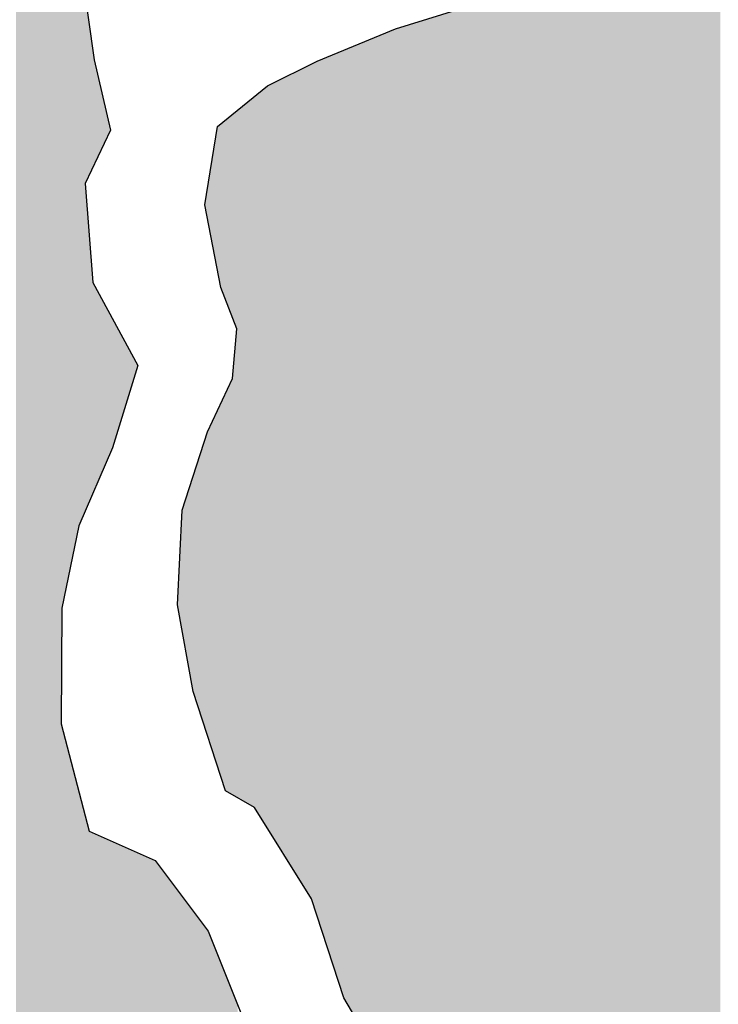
# Model space of a CAD drawing. Extents: x 136693 to 413893, y 707796 to 905796.
# Tile 25 of 70: x 210505 to 211923, y 786036 to 788035. Entities that reach past the tile are written whole.
import ezdxf

# ---------------------------------------------------------------- set-up
doc = ezdxf.new("R2010")
doc.units = 0
doc.header["$LTSCALE"] = 2000
doc.layers.add('HENDRYFILL', color=11, linetype='CONTINUOUS')
doc.layers.add('WATER', color=4, linetype='CONTINUOUS')

msp = doc.modelspace()

# ---------------------------------------------------------------- linework, layer by layer
at = {"layer": 'HENDRYFILL', "color": 0}
for points in [[(210541.6196692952, 782824.7865544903), (210541.6196692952, 807664.23431739), (210559.9618998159, 782851.0935307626), (210559.9618998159, 807667.2765937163)], [(210559.9618998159, 782851.0935307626), (210559.9618998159, 807667.2765937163), (210567.3730710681, 782861.7228545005), (210567.3730710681, 807668.5058243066)], [(210567.3730710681, 782861.7228545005), (210567.3730710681, 807668.5058243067), (210589.3375429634, 782893.2249578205), (210589.3375429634, 807669.2411578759)], [(210589.3375429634, 786605.6309207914), (210589.3375429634, 807669.2411578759), (210590.8807287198, 786840.0580619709), (210590.8807287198, 807669.292821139)], [(210590.8807287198, 786840.0580619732), (210590.8807287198, 807669.292821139), (210625.4725958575, 787007.2855648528), (210625.4725958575, 807670.4508986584)], [(210625.4725958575, 787007.2855648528), (210625.4725958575, 807670.4508986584), (210632.2871193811, 787023.1767545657), (210632.2871193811, 807670.6790374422)], [(210632.2871193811, 787023.1767545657), (210632.2871193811, 807670.6790374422), (210632.8027282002, 787024.3791332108), (210632.8027282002, 807670.696299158)], [(210497.6819940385, 774683.0316388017), (210497.6819940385, 807636.8669532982), (210513.0343390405, 774676.8080348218), (210513.0343390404, 807649.4853441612)], [(210513.0343390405, 782645.8173970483), (210513.0343390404, 807649.4853441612), (210517.8493407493, 782678.0074110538), (210517.8493407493, 807653.4428876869)], [(210517.8493407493, 782678.0074110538), (210517.8493407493, 807653.4428876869), (210528.3461766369, 782748.1825251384), (210528.3461766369, 807658.2083189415)], [(210528.3461766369, 782748.1825251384), (210528.3461766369, 807658.2083189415), (210539.3089220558, 782821.4724116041), (210539.3089220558, 807663.185267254)], [(210539.3089220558, 782821.4724116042), (210539.3089220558, 807663.185267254), (210541.6196692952, 782824.7865544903), (210541.6196692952, 807664.23431739)], [(211919.5310244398, 785140.0141679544), (211919.5310244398, 788599.6793771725), (211927.131829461, 785139.9641334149), (211927.131829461, 788609.2231358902)], [(211903.8689193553, 785109.5928200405), (211903.8689193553, 788580.0136507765), (211907.6975065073, 785117.1256178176), (211907.6975065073, 788584.8209194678)], [(211907.6975065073, 785117.1256178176), (211907.6975065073, 788584.8209194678), (211919.3314096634, 785140.0154819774), (211919.3314096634, 788599.4287359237)], [(211919.3314096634, 785140.0154819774), (211919.3314096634, 788599.4287359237), (211919.5310244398, 785140.0141679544), (211919.5310244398, 788599.6793771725)], [(211885.4009078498, 785073.2567538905), (211885.4009078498, 788556.1977655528), (211891.6385570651, 785085.5294143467), (211891.6385570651, 788564.656905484)], [(211891.6385570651, 785085.5294143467), (211891.6385570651, 788564.656905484), (211897.1499347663, 785096.3731256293), (211897.1499347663, 788571.5771275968)], [(211897.1499347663, 785096.3731256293), (211897.1499347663, 788571.5771275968), (211897.4414477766, 785096.9466814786), (211897.4414477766, 788571.9431585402)], [(211897.4414477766, 785096.9466814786), (211897.4414477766, 788571.9431585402), (211899.6398471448, 785101.2720624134), (211899.6398471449, 788574.7035231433)], [(211899.6398471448, 785101.2720624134), (211899.6398471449, 788574.7035231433), (211899.941152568, 785101.8648849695), (211899.9411525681, 788575.0818496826)], [(211899.941152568, 785101.8648849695), (211899.9411525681, 788575.0818496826), (211901.1438632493, 785104.2312347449), (211901.1438632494, 788576.5920029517)], [(211901.1438632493, 785104.2312347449), (211901.1438632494, 788576.5920029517), (211903.8689193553, 785109.5928200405), (211903.8689193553, 788580.0136507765)], [(211873.4754916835, 785066.5459761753), (211873.4754916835, 788540.025204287), (211875.845384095, 785067.8795834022), (211875.845384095, 788543.2391156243)], [(211875.845384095, 785067.8795834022), (211875.845384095, 788543.2391156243), (211885.4009078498, 785073.2567538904), (211885.4009078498, 788556.1977655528)], [(211858.0142568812, 785057.8454907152), (211858.0142568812, 788519.0575698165), (211873.4754916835, 785066.5459761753), (211873.4754916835, 788540.025204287)], [(211840.1022793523, 785047.7659012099), (211840.1022793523, 788494.7663794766), (211845.5572877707, 785050.8355927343), (211845.5572877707, 788502.1641471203)], [(211845.5572877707, 785050.8355927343), (211845.5572877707, 788502.1641471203), (211849.4863100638, 785053.0465675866), (211849.4863100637, 788507.4924604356)], [(211849.4863100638, 785053.0465675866), (211849.4863100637, 788507.4924604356), (211853.5904661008, 785055.3560952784), (211853.5904661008, 788513.0582800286)], [(211853.5904661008, 785055.3560952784), (211853.5904661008, 788513.0582800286), (211855.6284203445, 785056.5029112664), (211855.6284203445, 788515.8220359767)], [(211855.6284203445, 785056.5029112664), (211855.6284203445, 788515.8220359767), (211856.8311310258, 785057.1797114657), (211856.8311310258, 788517.4530828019)], [(211856.8311310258, 785057.1797114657), (211856.8311310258, 788517.4530828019), (211857.2267198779, 785057.4023207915), (211857.2267198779, 788517.9895575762)], [(211857.2267198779, 785057.4023207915), (211857.2267198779, 788517.9895575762), (211857.7276400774, 785057.684203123), (211857.7276400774, 788518.668876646)], [(211857.7276400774, 785057.684203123), (211857.7276400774, 788518.668876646), (211858.0142568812, 785057.8454907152), (211858.0142568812, 788519.0575698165)], [(211826.5736674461, 785040.1529587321), (211826.5736674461, 788476.4196566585), (211835.2412190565, 785045.0304415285), (211835.2412190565, 788488.174090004)], [(211835.2412190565, 785045.0304415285), (211835.2412190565, 788488.174090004), (211835.346550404, 785045.0897145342), (211835.346550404, 788488.3169342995)], [(211835.346550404, 785045.0897145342), (211835.346550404, 788488.3169342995), (211840.1022793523, 785047.7659012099), (211840.1022793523, 788494.7663794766)], [(211815.9771336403, 785035.5266780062), (211815.9771336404, 788459.3639456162), (211824.0531223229, 785039.0525282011), (211824.053122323, 788473.001438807)], [(211824.0531223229, 785039.0525282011), (211824.053122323, 788473.001438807), (211824.8296114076, 785039.3915311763), (211824.8296114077, 788474.0544684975)], [(211824.8296114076, 785039.3915311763), (211824.8296114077, 788474.0544684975), (211826.5736674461, 785040.152958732), (211826.5736674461, 788476.4196566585)], [(211800.7742680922, 785028.8893449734), (211800.7742680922, 788433.6916739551), (211815.9771336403, 785035.5266780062), (211815.9771336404, 788459.3639456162)], [(211792.4680318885, 785025.2629723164), (211792.4680318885, 788419.6653740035), (211793.7246008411, 785025.811570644), (211793.7246008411, 788421.7872752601)], [(211793.7246008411, 785025.811570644), (211793.7246008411, 788421.7872752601), (211800.7742680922, 785028.8893449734), (211800.7742680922, 788433.6916739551)], [(211767.1046465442, 785014.1897154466), (211767.1046465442, 788376.8355721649), (211789.8323630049, 785024.1122805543), (211789.8323630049, 788415.214659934)], [(211789.8323630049, 785024.1122805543), (211789.8323630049, 788415.214659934), (211791.2555287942, 785024.7336124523), (211791.2555287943, 788417.6178844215)], [(211791.2555287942, 785024.7336124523), (211791.2555287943, 788417.6178844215), (211792.4680318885, 785025.2629723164), (211792.4680318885, 788419.6653740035)], [(211758.4726238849, 785010.4211095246), (211758.472623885, 788344.3791107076), (211764.7849717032, 785013.1769817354), (211764.7849717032, 788372.9184604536)], [(211764.7849717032, 785013.1769817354), (211764.7849717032, 788372.9184604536), (211767.1046465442, 785014.1897154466), (211767.1046465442, 788376.8355721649)], [(211751.0016312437, 785007.1593911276), (211751.0016312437, 788310.6013028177), (211758.4726238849, 785010.4211095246), (211758.472623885, 788344.3791107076)], [(211738.8961851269, 785003.6144456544), (211738.8961851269, 788255.8702311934), (211750.9661022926, 785007.1489868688), (211750.9661022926, 788310.4406695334)], [(211750.9661022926, 785007.1489868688), (211750.9661022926, 788310.4406695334), (211751.0016312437, 785007.1593911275), (211751.0016312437, 788310.6013028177)], [(211725.1826470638, 784999.5985883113), (211725.1826470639, 788237.8340914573), (211737.3138297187, 785003.151070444), (211737.3138297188, 788253.7891064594)], [(211737.3138297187, 785003.151070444), (211737.3138297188, 788253.7891064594), (211738.6904186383, 785003.5541892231), (211738.6904186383, 788255.59960569)], [(211738.6904186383, 785003.5541892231), (211738.6904186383, 788255.59960569), (211738.8961851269, 785003.6144456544), (211738.8961851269, 788255.8702311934)], [(211697.2399621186, 784991.4158833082), (211697.2399621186, 788201.0836797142), (211714.3999315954, 784996.4409898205), (211714.3999315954, 788223.6525897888)], [(211714.3999315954, 784996.4409898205), (211714.3999315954, 788223.6525897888), (211724.3706290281, 784999.3607978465), (211724.3706290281, 788236.7661197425)], [(211724.3706290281, 784999.3607978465), (211724.3706290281, 788236.7661197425), (211725.1826470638, 784999.5985883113), (211725.1826470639, 788237.8340914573)], [(211678.8417530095, 784986.0281720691), (211678.8417530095, 788179.9652704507), (211681.681932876, 784986.859887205), (211681.681932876, 788182.7683022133)], [(211681.681932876, 784986.859887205), (211681.681932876, 788182.7683022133), (211682.3592423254, 784987.0582297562), (211682.3592423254, 788183.4367528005)], [(211682.3592423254, 784987.0582297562), (211682.3592423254, 788183.4367528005), (211688.2208875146, 784988.7747474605), (211688.2208875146, 788189.2217306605)], [(211688.2208875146, 784988.7747474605), (211688.2208875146, 788189.2217306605), (211688.2613126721, 784988.7865855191), (211688.2613126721, 788189.2748981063)], [(211688.2613126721, 784988.7865855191), (211688.2613126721, 788189.2748981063), (211692.3201473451, 784989.9751701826), (211692.3201473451, 788194.6131054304)], [(211692.3201473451, 784989.9751701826), (211692.3201473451, 788194.6131054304), (211697.0599321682, 784991.3631635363), (211697.0599321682, 788200.8469030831)], [(211697.0599321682, 784991.3631635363), (211697.0599321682, 788200.8469030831), (211697.2399621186, 784991.4158833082), (211697.2399621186, 788201.0836797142)], [(211634.8854399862, 784947.6092424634), (211634.8854399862, 788136.5838835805), (211660.9946816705, 784975.9523023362), (211660.9946816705, 788162.3516297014)], [(211660.9946816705, 784975.9523023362), (211660.9946816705, 788162.3516297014), (211667.1123109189, 784982.5933351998), (211667.1123109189, 788168.3892434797)], [(211667.1123109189, 784982.5933351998), (211667.1123109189, 788168.3892434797), (211678.8417530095, 784986.0281720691), (211678.8417530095, 788179.9652704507)], [(211612.3732824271, 784923.1710210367), (211612.3732824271, 788114.3661735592), (211621.2576484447, 784932.8155032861), (211621.2576484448, 788123.1343366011)], [(211621.2576484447, 784932.8155032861), (211621.2576484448, 788123.1343366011), (211621.9839199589, 784933.6039121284), (211621.9839199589, 788123.8511088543)], [(211621.9839199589, 784933.6039121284), (211621.9839199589, 788123.8511088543), (211633.3924718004, 784945.9885409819), (211633.3924718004, 788135.110442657)], [(211633.3924718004, 784945.9885409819), (211633.3924718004, 788135.110442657), (211634.8854399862, 784947.6092424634), (211634.8854399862, 788136.5838835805)], [(210632.8027282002, 787024.3791332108), (210632.8027282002, 788120.8144854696), (210638.4194372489, 787037.4770686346), (210638.4194372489, 788081.61238914)], [(211556.3972698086, 785197.4011576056), (211556.3972698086, 788099.4951649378), (211565.4310330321, 785160.2278194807), (211565.4310330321, 788101.895142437)], [(211565.4310330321, 785160.2278194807), (211565.4310330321, 788101.895142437), (211567.7458116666, 785150.7026585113), (211567.7458116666, 788102.5101039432)], [(211567.7458116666, 784811.3336885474), (211567.7458116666, 788102.5101039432), (211573.2669817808, 784840.6040356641), (211573.2669817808, 788103.9768995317)], [(211573.2669817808, 784840.6040356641), (211573.2669817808, 788103.9768995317), (211582.782080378, 784891.0480960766), (211582.782080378, 788106.5047522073)], [(211582.782080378, 784891.0480960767), (211582.782080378, 788106.5047522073), (211597.7534428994, 784907.3003576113), (211597.7534428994, 788110.4821570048)], [(211597.7534428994, 784907.3003576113), (211597.7534428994, 788110.4821570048), (211601.1055908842, 784910.9393040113), (211601.1055908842, 788111.3727138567)], [(211601.1055908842, 784910.9393040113), (211601.1055908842, 788111.3727138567), (211603.9163935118, 784913.990589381), (211603.9163935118, 788112.1194528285)], [(211603.9163935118, 784913.990589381), (211603.9163935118, 788112.1194528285), (211612.3732824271, 784923.1710210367), (211612.3732824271, 788114.3661735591)], [(211483.6666689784, 785511.561766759), (211483.6666689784, 788080.1730063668), (211498.010939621, 785446.4671301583), (211498.010939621, 788083.9838132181)], [(211498.010939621, 785446.4671301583), (211498.010939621, 788083.9838132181), (211499.0483089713, 785441.7595237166), (211499.0483089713, 788084.2594085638)], [(211499.0483089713, 785441.7595237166), (211499.0483089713, 788084.2594085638), (211507.3509044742, 785404.0821505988), (211507.3509044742, 788086.4651385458)], [(211507.3509044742, 785404.0821505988), (211507.3509044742, 788086.4651385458), (211507.7060681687, 785402.4704094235), (211507.7060681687, 788086.5594940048)], [(211507.7060681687, 785402.4704094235), (211507.7060681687, 788086.5594940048), (211518.8341549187, 785351.9708907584), (211518.8341549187, 788089.5158652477)], [(211518.8341549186, 785351.9708907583), (211518.8341549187, 788089.5158652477), (211521.6804864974, 785340.2584245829), (211521.6804864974, 788090.2720431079)], [(211521.6804864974, 785340.2584245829), (211521.6804864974, 788090.2720431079), (211525.0020017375, 785326.590609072), (211525.0020017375, 788091.1544618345)], [(211525.0020017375, 785326.590609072), (211525.0020017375, 788091.1544618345), (211526.8562853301, 785318.9603547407), (211526.8562853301, 788091.6470847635)], [(211526.8562853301, 785318.9603547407), (211526.8562853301, 788091.6470847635), (211538.6751146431, 785270.3266538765), (211538.6751146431, 788094.7869638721)], [(211538.6751146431, 785270.3266538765), (211538.6751146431, 788094.7869638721), (211544.482901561, 785246.4279948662), (211544.482901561, 788096.329904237)], [(211544.482901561, 785246.4279948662), (211544.482901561, 788096.329904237), (211547.1185704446, 785235.5823917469), (211547.1185704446, 788097.0301158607)], [(211547.1185704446, 785235.5823917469), (211547.1185704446, 788097.0301158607), (211554.7891778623, 785204.0183495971), (211554.7891778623, 788099.0679471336)], [(211554.7891778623, 785204.0183495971), (211554.7891778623, 788099.0679471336), (211556.3972698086, 785197.4011576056), (211556.3972698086, 788099.4951649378)], [(210638.4194372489, 787702.1394767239), (210638.4194372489, 788081.61238914), (210646.5113700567, 787719.372934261), (210646.5113700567, 788025.1343471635)], [(211414.1620444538, 785607.8022930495), (211414.1620444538, 788061.1207094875), (211420.7450649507, 785600.464502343), (211420.7450649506, 788063.1520007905)], [(211420.7450649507, 785600.464502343), (211420.7450649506, 788063.1520007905), (211427.8498459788, 785592.5451291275), (211427.8498459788, 788065.3442892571)], [(211427.8498459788, 785592.5451291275), (211427.8498459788, 788065.3442892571), (211439.0636792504, 785580.0455840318), (211439.0636792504, 788068.3234405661)], [(211439.0636792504, 785580.0455840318), (211439.0636792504, 788068.3234405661), (211448.262783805, 785569.7917645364), (211448.2627838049, 788070.7673438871)], [(211448.262783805, 785569.7917645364), (211448.2627838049, 788070.7673438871), (211471.8318955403, 785543.5203577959), (211471.8318955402, 788077.0288914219)], [(211471.8318955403, 785543.5203577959), (211471.8318955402, 788077.0288914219), (211473.4951012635, 785541.6664587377), (211473.4951012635, 788077.4707511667)], [(211473.4951012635, 785541.6664587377), (211473.4951012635, 788077.4707511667), (211476.9476843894, 785537.8180228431), (211476.9476843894, 788078.3879903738)], [(211476.9476843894, 785537.8180228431), (211476.9476843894, 788078.3879903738), (211478.1846685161, 785536.4392134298), (211478.1846685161, 788078.7166168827)], [(211478.1846685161, 785536.4392134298), (211478.1846685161, 788078.7166168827), (211478.6108901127, 785534.5050098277), (211478.6108901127, 788078.8298501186)], [(211478.6108901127, 785534.5050098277), (211478.6108901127, 788078.8298501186), (211481.8723953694, 785519.704222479), (211481.8723953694, 788079.6963261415)], [(211481.8723953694, 785519.704222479), (211481.8723953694, 788079.6963261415), (211483.6666689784, 785511.561766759), (211483.6666689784, 788080.1730063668)], [(211336.7474710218, 785826.58464485), (211336.7474710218, 788037.2332630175), (211354.4174546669, 785813.5550507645), (211354.4174546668, 788042.6856057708)], [(211354.4174546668, 785813.5550507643), (211354.4174546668, 788042.6856057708), (211371.2626856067, 785737.1109976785), (211371.2626856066, 788047.8834585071)], [(211371.2626856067, 785737.1109976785), (211371.2626856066, 788047.8834585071), (211371.4458398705, 785736.2798393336), (211371.4458398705, 788047.9399735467)], [(211371.4458398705, 785736.2798393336), (211371.4458398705, 788047.9399735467), (211377.9118677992, 785706.9368529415), (211377.9118677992, 788049.9351650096)], [(211377.9118677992, 785706.9368529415), (211377.9118677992, 788049.9351650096), (211385.5775790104, 785672.1496756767), (211385.5775790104, 788052.3005370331)], [(211385.5775790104, 785672.1496756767), (211385.5775790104, 788052.3005370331), (211395.0669410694, 785629.0867280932), (211395.0669410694, 788055.2286243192)], [(211395.0669410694, 785629.086728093), (211395.0669410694, 788055.2286243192), (211396.3749830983, 785627.6287136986), (211396.3749830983, 788055.6322406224)], [(211396.3749830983, 785627.6287136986), (211396.3749830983, 788055.6322406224), (211406.6714669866, 785616.151695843), (211406.6714669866, 788058.8093776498)], [(211406.6714669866, 785616.151695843), (211406.6714669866, 788058.8093776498), (211414.1620444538, 785607.8022930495), (211414.1620444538, 788061.1207094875)], [(210646.5113700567, 787719.372934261), (210646.5113700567, 788025.1343471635), (210653.8415023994, 787734.9839789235), (210653.8415023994, 787973.9733289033)], [(211287.0377864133, 785863.2398577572), (211287.0377864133, 788021.8945822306), (211303.0158855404, 785851.4578352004), (211303.0158855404, 788026.8248682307)], [(211303.0158855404, 785851.4578352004), (211303.0158855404, 788026.8248682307), (211310.7422667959, 785845.7605117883), (211310.7422667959, 788029.208960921)], [(211310.7422667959, 785845.7605117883), (211310.7422667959, 788029.208960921), (211317.6614616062, 785840.658396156), (211317.6614616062, 788031.3439839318)], [(211317.6614616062, 785840.658396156), (211317.6614616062, 788031.3439839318), (211323.663967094, 785836.2322341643), (211323.663967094, 788033.1961484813)], [(211323.663967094, 785836.2322341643), (211323.663967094, 788033.1961484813), (211336.7474710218, 785826.58464485), (211336.7474710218, 788037.2332630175)], [(211232.7898857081, 785931.8476138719), (211232.7898857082, 788001.4205184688), (211235.1046643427, 785927.9314462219), (211235.1046643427, 788002.3772725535)], [(211235.1046643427, 785927.9314462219), (211235.1046643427, 788002.3772725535), (211242.3747867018, 785915.6317742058), (211242.3747867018, 788005.3821902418)], [(211242.3747867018, 785915.6317742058), (211242.3747867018, 788005.3821902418), (211244.9455493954, 785911.2825299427), (211244.9455493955, 788006.4447487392)], [(211244.9455493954, 785911.2825299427), (211244.9455493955, 788006.4447487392), (211249.479629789, 785903.6117234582), (211249.479629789, 788008.3187940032)], [(211249.479629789, 785903.6117234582), (211249.479629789, 788008.3187940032), (211257.4710653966, 785890.0917258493), (211257.4710653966, 788011.6218479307)], [(211257.4710653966, 785890.0917258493), (211257.4710653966, 788011.6218479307), (211262.7619879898, 785881.1404855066), (211262.7619879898, 788013.80871441)], [(211262.7619879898, 785881.1404855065), (211262.7619879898, 788013.80871441), (211268.4436032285, 785876.9509434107), (211268.4436032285, 788016.1570636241)], [(211268.4436032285, 785876.9509434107), (211268.4436032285, 788016.1570636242), (211269.4907649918, 785876.1787812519), (211269.4907649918, 788016.4801813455)], [(211269.4907649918, 785876.1787812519), (211269.4907649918, 788016.4801813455), (211276.0366142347, 785871.3519653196), (211276.0366142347, 788018.5000028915)], [(211276.0366142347, 785871.3519653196), (211276.0366142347, 788018.5000028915), (211284.1314448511, 785865.3829526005), (211284.1314448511, 788020.9977862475)], [(211284.1314448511, 785865.3829526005), (211284.1314448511, 788020.9977862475), (211286.2140941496, 785863.8472366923), (211286.2140941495, 788021.6404194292)], [(211286.2140941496, 785863.8472366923), (211286.2140941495, 788021.6404194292), (211287.0377864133, 785863.2398577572), (211287.0377864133, 788021.8945822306)], [(211179.6393643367, 786021.7682435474), (211179.6393643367, 787979.4521204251), (211204.1589425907, 785980.285754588), (211204.1589425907, 787989.5866560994)], [(211204.1589425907, 785980.285754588), (211204.1589425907, 787989.5866560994), (211204.9170031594, 785979.0032594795), (211204.9170031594, 787989.8999808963)], [(211204.9170031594, 785979.0032594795), (211204.9170031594, 787989.8999808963), (211209.817233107, 785970.7129972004), (211209.817233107, 787991.9253646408)], [(211209.817233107, 785970.7129972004), (211209.817233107, 787991.9253646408), (211210.9844148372, 785968.7383464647), (211210.9844148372, 787992.4077891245)], [(211210.9844148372, 785968.7383464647), (211210.9844148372, 787992.4077891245), (211215.3739321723, 785961.3121133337), (211215.3739321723, 787994.2220829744)], [(211215.3739321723, 785961.3121133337), (211215.3739321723, 787994.2220829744), (211220.3341721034, 785952.9203255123), (211220.3341721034, 787996.2722702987)], [(211220.3341721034, 785952.9203255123), (211220.3341721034, 787996.2722702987), (211222.5485155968, 785949.1740751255), (211222.5485155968, 787997.1875121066)], [(211222.5485155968, 785949.1740751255), (211222.5485155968, 787997.1875121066), (211223.0947571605, 785948.2499377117), (211223.0947571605, 787997.4132869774)], [(211223.0947571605, 785948.2499377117), (211223.0947571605, 787997.4132869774), (211224.6832642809, 785945.5624841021), (211224.6832642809, 787998.0698554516)], [(211224.6832642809, 785945.5624841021), (211224.6832642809, 787998.0698554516), (211229.5052808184, 785937.4045441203), (211229.5052808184, 788000.062911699)], [(211229.5052808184, 785937.4045441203), (211229.5052808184, 788000.062911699), (211232.7898857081, 785931.8476138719), (211232.7898857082, 788001.4205184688)], [(210653.8415023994, 787734.9839789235), (210653.8415023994, 787973.9733289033), (210656.817646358, 787741.322297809), (210656.817646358, 787953.2011861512)], [(211119.7600659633, 786183.0863761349), (211119.7600659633, 787954.702555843), (211141.9562294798, 786115.0073214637), (211141.9562294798, 787963.8767679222)], [(211141.9562294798, 786115.0073214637), (211141.9562294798, 787963.8767679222), (211152.1118530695, 786083.8584585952), (211152.1118530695, 787968.0743331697)], [(211152.1118530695, 786083.8584585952), (211152.1118530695, 787968.0743331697), (211163.3954887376, 786049.2498088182), (211163.3954887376, 787972.7381331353)], [(211163.3954887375, 786049.2498088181), (211163.3954887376, 787972.7381331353), (211169.55843935, 786038.8232619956), (211169.55843935, 787975.2854299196)], [(211169.55843935, 786038.8232619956), (211169.55843935, 787975.2854299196), (211170.3655611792, 786037.4577645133), (211170.3655611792, 787975.619032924)], [(211170.3655611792, 786037.4577645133), (211170.3655611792, 787975.619032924), (211178.0589698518, 786024.441972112), (211178.0589698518, 787978.7989050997)], [(211178.0589698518, 786024.441972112), (211178.0589698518, 787978.7989050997), (211179.6393643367, 786021.7682435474), (211179.6393643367, 787979.4521204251)], [(210656.817646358, 787741.322297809), (210656.817646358, 787953.201186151), (210658.7466285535, 787745.430467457), (210658.7466285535, 787944.7539874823)], [(210658.7466285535, 787745.430467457), (210658.7466285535, 787944.7539874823), (210659.2732852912, 787746.5520927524), (210659.2732852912, 787942.4477069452)], [(210659.2732852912, 787746.5520927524), (210659.2732852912, 787942.4477069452), (210669.7644877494, 787768.8952950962), (210669.7644877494, 787896.5057217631)], [(211078.0732102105, 786281.9855374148), (211078.0732102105, 787935.0511292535), (211097.7390361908, 786250.6282686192), (211097.7390361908, 787944.7227529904)], [(211097.7390361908, 786250.6282686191), (211097.7390361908, 787944.7227529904), (211108.9271329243, 786216.3126514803), (211108.9271329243, 787950.2250421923)], [(211108.9271329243, 786216.3126514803), (211108.9271329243, 787950.2250421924), (211109.9191809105, 786213.269887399), (211109.9191809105, 787950.6350796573)], [(211109.9191809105, 786213.269887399), (211109.9191809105, 787950.6350796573), (211111.5481131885, 786208.2737010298), (211111.5481131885, 787951.3083568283)], [(211111.5481131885, 786208.2737010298), (211111.5481131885, 787951.3083568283), (211119.7600659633, 786183.0863761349), (211119.7600659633, 787954.702555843)], [(211008.1276754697, 786393.5140811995), (211008.1276754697, 787900.6520201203), (211070.9439481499, 786293.3531853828), (211070.9439481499, 787931.5449688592)], [(211070.9439481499, 786293.3531853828), (211070.9439481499, 787931.5449688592), (211078.0732102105, 786281.9855374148), (211078.0732102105, 787935.0511292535)], [(210669.7644877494, 787768.8952950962), (210669.7644877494, 787896.5057217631), (210689.3703037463, 787810.6499667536), (210689.3703037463, 787810.6499667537)], [(210981.7379686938, 786435.5926152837), (210981.7379686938, 787878.9533474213), (210986.2377135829, 786428.417747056), (210986.2377135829, 787882.6532176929)], [(210986.2377135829, 786428.417747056), (210986.2377135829, 787882.6532176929), (210990.2059055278, 786422.0904429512), (210990.2059055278, 787885.9160238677)], [(210990.2059055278, 786422.0904429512), (210990.2059055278, 787885.9160238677), (211001.0228944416, 786404.8426940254), (211001.0228944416, 787894.810184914)], [(211001.0228944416, 786404.8426940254), (211001.0228944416, 787894.810184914), (211006.1693160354, 786396.6366961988), (211006.1693160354, 787899.0417786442)], [(211006.1693160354, 786396.6366961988), (211006.1693160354, 787899.0417786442), (211008.1276754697, 786393.5140811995), (211008.1276754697, 787900.6520201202)], [(210954.3021276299, 786451.5107207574), (210954.3021276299, 787856.3945012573), (210968.2853108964, 786443.3977642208), (210968.2853108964, 787867.8920339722)], [(210968.2853108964, 786443.3977642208), (210968.2853108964, 787867.8920339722), (210972.6893226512, 786440.8425838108), (210972.6893226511, 787871.5131886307)], [(210972.6893226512, 786440.8425838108), (210972.6893226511, 787871.5131886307), (210974.8291617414, 786439.6010623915), (210974.8291617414, 787873.2726499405)], [(210974.8291617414, 786439.6010623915), (210974.8291617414, 787873.2726499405), (210978.5964834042, 786437.4152856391), (210978.5964834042, 787876.370292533)], [(210978.5964834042, 786437.4152856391), (210978.5964834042, 787876.370292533), (210981.7379686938, 786435.5926152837), (210981.7379686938, 787878.9533474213)], [(210934.6756993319, 787436.6125953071), (210934.6756993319, 787840.2568667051), (210937.2354141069, 787430.0891012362), (210937.2354141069, 787842.3615666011)], [(210937.2354141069, 787430.0891012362), (210937.2354141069, 787842.3615666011), (210945.0922031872, 787410.0658871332), (210945.0922031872, 787848.821732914)], [(210945.0922031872, 787410.0658871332), (210945.0922031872, 787848.821732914), (210946.2691773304, 787407.0663404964), (210946.2691773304, 787849.7894881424)], [(210946.2691773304, 786456.1713888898), (210946.2691773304, 787849.7894881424), (210947.9581195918, 786455.1914750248), (210947.9581195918, 787851.1782040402)], [(210947.9581195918, 786455.1914750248), (210947.9581195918, 787851.1782040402), (210954.3021276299, 786451.5107207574), (210954.3021276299, 787856.3945012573)], [(210907.1077629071, 787523.226902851), (210907.1077629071, 787817.5894064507), (210913.330723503, 787491.0107745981), (210913.330723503, 787822.7061736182)], [(210913.330723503, 787491.010774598), (210913.330723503, 787822.7061736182), (210923.3516385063, 787465.4722340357), (210923.3516385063, 787830.9457708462)], [(210923.3516385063, 787465.4722340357), (210923.3516385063, 787830.9457708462), (210934.6756993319, 787436.6125953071), (210934.6756993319, 787840.2568667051)], [(210891.9612666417, 787601.6399762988), (210891.9612666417, 787725.5965790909), (210907.1077629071, 787523.226902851), (210907.1077629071, 787817.5894064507)], [(210887.9881784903, 787622.2085650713), (210887.9881784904, 787701.4658754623), (210891.9612666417, 787601.6399762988), (210891.9612666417, 787725.5965790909)], [(210638.4194372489, 787037.4770686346), (210638.4194372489, 787702.1394767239), (210646.5113700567, 787056.3471244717), (210646.5113700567, 787596.6500310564)], [(210880.9434074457, 787658.6791876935), (210880.9434074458, 787658.6791876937), (210886.2845476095, 787631.0282241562), (210886.2845476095, 787691.1188078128)], [(210886.2845476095, 787631.0282241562), (210886.2845476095, 787691.1188078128), (210887.9881784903, 787622.2085650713), (210887.9881784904, 787701.4658754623)], [(210646.5113700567, 787056.3471244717), (210646.5113700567, 787596.6500310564), (210653.8415023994, 787073.4406928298), (210653.8415023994, 787501.0916995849)], [(210653.8415023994, 787073.4406928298), (210653.8415023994, 787501.0916995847), (210656.817646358, 787080.3809386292), (210656.817646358, 787495.5951507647)], [(210656.817646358, 787080.3809386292), (210656.817646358, 787495.5951507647), (210658.7466285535, 787084.8792460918), (210658.7466285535, 787492.0325728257)], [(210658.7466285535, 787084.8792460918), (210658.7466285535, 787492.0325728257), (210659.2732852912, 787086.1073880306), (210659.2732852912, 787491.059906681)], [(210659.2732852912, 787086.1073880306), (210659.2732852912, 787491.059906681), (210669.7644877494, 787110.572442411), (210669.7644877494, 787471.6840272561)], [(210669.7644877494, 787110.572442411), (210669.7644877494, 787471.6840272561), (210689.3703037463, 787156.2924022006), (210689.3703037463, 787435.4746481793)], [(210689.3703037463, 787156.2924022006), (210689.3703037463, 787435.4746481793), (210693.4989408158, 787165.9202147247), (210693.4989408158, 787427.8495952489)], [(210693.4989408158, 787165.9202147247), (210693.4989408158, 787427.8495952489), (210700.0329992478, 787187.1906670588), (210700.0329992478, 787415.7820435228)], [(210700.0329992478, 787187.1906670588), (210700.0329992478, 787415.7820435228), (210701.3802109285, 787191.5762724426), (210701.3802109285, 787413.2939196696)], [(210701.3802109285, 787191.5762724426), (210701.3802109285, 787413.2939196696), (210719.1721684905, 787249.4947911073), (210719.1721684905, 787380.4344999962)], [(210945.0922031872, 786456.8542620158), (210945.0922031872, 787393.9838321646), (210946.2691773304, 786456.1713888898), (210946.2691773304, 787407.0663404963)], [(210937.2354141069, 786461.4127224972), (210937.2354141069, 787306.6526794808), (210945.0922031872, 786456.8542620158), (210945.0922031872, 787393.9838321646)], [(210719.1721684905, 787249.4947911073), (210719.1721684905, 787380.4344999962), (210733.1612754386, 787295.0338133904), (210733.1612754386, 787354.5984482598)], [(210733.1612754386, 787295.0338133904), (210733.1612754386, 787354.5984482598), (210744.8356037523, 787333.0374900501), (210744.8356037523, 787333.0374900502)], [(210934.6756993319, 786462.8978531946), (210934.6756993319, 787301.2012333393), (210937.2354141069, 786461.4127224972), (210937.2354141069, 787306.6526794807)], [(210923.3516385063, 786469.4680033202), (210923.3516385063, 787277.0842855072), (210934.6756993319, 786462.8978531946), (210934.6756993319, 787301.2012333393)], [(210913.330723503, 786500.2036941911), (210913.330723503, 787255.742658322), (210923.3516385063, 786469.4680033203), (210923.3516385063, 787277.0842855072)], [(210907.1077629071, 786519.2904735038), (210907.1077629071, 787242.4895666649), (210913.330723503, 786500.2036941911), (210913.330723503, 787255.742658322)], [(210891.9612666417, 786565.7471121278), (210891.9612666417, 787210.2319458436), (210907.1077629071, 786519.2904735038), (210907.1077629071, 787242.4895666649)], [(210887.9881784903, 786577.933185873), (210887.9881784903, 787201.770426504), (210891.9612666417, 786565.7471121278), (210891.9612666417, 787210.2319458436)], [(210880.9434074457, 786599.5405845), (210880.9434074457, 787181.6083940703), (210886.2845476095, 786583.1584843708), (210886.2845476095, 787198.1421894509)], [(210886.2845476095, 786583.1584843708), (210886.2845476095, 787198.1421894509), (210887.9881784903, 786577.933185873), (210887.9881784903, 787201.770426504)], [(210862.6358410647, 786655.6927123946), (210862.6358410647, 787124.9363077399), (210880.7033675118, 786600.2768239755), (210880.7033675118, 787180.8653371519)], [(210880.7033675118, 786600.2768239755), (210880.7033675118, 787180.8653371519), (210880.9434074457, 786599.5405845), (210880.9434074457, 787181.6083940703)], [(210857.6951859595, 786670.8464631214), (210857.6951859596, 787109.6422360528), (210862.6358410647, 786655.6927123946), (210862.6358410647, 787124.9363077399)], [(210852.7153612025, 786697.9603720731), (210852.7153612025, 787094.2269125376), (210857.6951859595, 786670.8464631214), (210857.6951859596, 787109.6422360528)], [(210835.0029984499, 786794.399788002), (210835.00299845, 787039.397312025), (210852.7153612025, 786697.9603720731), (210852.7153612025, 787094.2269125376)], [(210825.3629836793, 786846.8872741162), (210825.3629836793, 786846.8872741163), (210835.0029984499, 786794.399788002), (210835.0029984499, 787039.3973120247)], [(210589.3375429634, 782893.2249578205), (210589.3375429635, 786605.6309207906), (210590.8807287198, 782895.4382410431), (210590.8807287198, 786599.7450169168)], [(210590.8807287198, 782895.4382410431), (210590.8807287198, 786599.7450169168), (210625.4725958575, 782945.050932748), (210625.4725958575, 786467.8073004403)], [(210625.4725958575, 782945.050932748), (210625.4725958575, 786467.8073004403), (210632.2871193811, 782954.824526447), (210632.2871193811, 786441.8158536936)], [(210632.2871193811, 782954.8245264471), (210632.2871193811, 786441.8158536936), (210632.8027282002, 782955.0915801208), (210632.8027282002, 786439.8492570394)], [(210632.8027282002, 782955.0915801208), (210632.8027282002, 786439.8492570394), (210638.419437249, 782958.0006901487), (210638.4194372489, 786418.4264248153)], [(210638.419437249, 782958.0006901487), (210638.4194372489, 786418.4264248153), (210646.5113700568, 782962.1918139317), (210646.5113700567, 786387.5627789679)], [(210646.5113700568, 782962.1918139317), (210646.5113700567, 786387.5627789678), (210653.8415023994, 782965.9883719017), (210653.8415023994, 786384.2981913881)], [(210653.8415023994, 782965.9883719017), (210653.8415023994, 786384.2981913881), (210656.817646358, 782967.5298315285), (210656.817646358, 786382.9727197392)], [(210656.817646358, 782967.5298315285), (210656.817646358, 786382.9727197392), (210658.7466285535, 782968.5289257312), (210658.7466285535, 786382.1136177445)], [(210658.7466285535, 782968.5289257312), (210658.7466285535, 786382.1136177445), (210659.2732852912, 782968.8017015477), (210659.2732852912, 786381.8790630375)], [(210659.2732852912, 782968.8017015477), (210659.2732852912, 786381.8790630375), (210669.7644877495, 782974.2354995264), (210669.7644877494, 786377.2066440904)], [(210669.7644877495, 782974.2354995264), (210669.7644877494, 786377.2066440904), (210689.3703037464, 782984.3901070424), (210689.3703037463, 786368.4748913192)], [(210689.3703037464, 782984.3901070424), (210689.3703037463, 786368.4748913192), (210693.4989408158, 782986.5284872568), (210693.4989408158, 786366.6361390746)], [(210693.4989408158, 782986.5284872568), (210693.4989408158, 786366.6361390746), (210700.0329992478, 782989.9127278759), (210700.0329992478, 786363.7260952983)], [(210700.0329992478, 782989.9127278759), (210700.0329992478, 786363.7260952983), (210701.3802109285, 782990.6105007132), (210701.3802109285, 786363.126093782)], [(210701.3802109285, 782990.6105007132), (210701.3802109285, 786363.126093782), (210719.1721684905, 782999.8256410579), (210719.1721684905, 786355.202170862)], [(210719.1721684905, 782999.8256410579), (210719.1721684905, 786355.202170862), (210733.1612754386, 783007.0711385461), (210733.1612754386, 786348.97190616)], [(210733.1612754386, 783007.0711385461), (210733.1612754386, 786348.97190616), (210744.8356037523, 783013.117722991), (210744.8356037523, 786343.7725638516)], [(210744.8356037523, 783013.117722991), (210744.8356037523, 786343.7725638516), (210751.3390294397, 783016.4860977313), (210751.3390294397, 786340.8761628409)], [(210751.3390294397, 783016.4860977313), (210751.3390294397, 786340.8761628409), (210755.1125028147, 783018.4405249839), (210755.1125028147, 786339.1955882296)], [(210755.1125028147, 783018.4405249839), (210755.1125028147, 786339.1955882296), (210758.9398344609, 783020.4228475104), (210758.9398344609, 786337.4910270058)], [(210758.9398344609, 783020.4228475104), (210758.9398344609, 786337.4910270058), (210764.8076313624, 783023.4620056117), (210764.8076313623, 786334.8777130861)], [(210764.8076313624, 783023.4620056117), (210764.8076313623, 786334.8777130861), (210778.9620796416, 783030.7931397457), (210778.9620796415, 786328.5738110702)], [(210778.9620796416, 783030.7931397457), (210778.9620796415, 786328.5738110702), (210780.0839400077, 783031.3741944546), (210780.0839400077, 786328.0741732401)], [(210780.0839400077, 783031.3741944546), (210780.0839400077, 786328.07417324), (210782.9547526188, 783032.8610989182), (210782.9547526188, 786324.2683743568)], [(210782.9547526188, 783032.8610989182), (210782.9547526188, 786324.2683743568), (210791.9138172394, 783037.5013436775), (210791.9138172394, 786312.3914590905)], [(210791.9138172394, 783037.5013436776), (210791.9138172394, 786312.3914590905), (210802.8961474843, 783042.6426141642), (210802.8961474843, 786297.8323269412)], [(210802.8961474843, 783042.6426141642), (210802.8961474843, 786297.8323269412), (210804.6904210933, 783043.4825858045), (210804.6904210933, 786295.4536817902)], [(210804.6904210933, 783043.4825858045), (210804.6904210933, 786295.4536817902), (210825.3629836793, 783053.1602437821), (210825.3629836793, 786268.0483348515)], [(210825.3629836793, 783053.1602437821), (210825.3629836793, 786268.0483348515), (210835.00299845, 783057.6731224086), (210835.00299845, 786255.2686928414)], [(210835.00299845, 783057.6731224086), (210835.00299845, 786255.2686928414), (210852.7153612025, 783065.9649917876), (210852.7153612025, 786231.7876442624)], [(210852.7153612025, 783065.9649917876), (210852.7153612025, 786231.7876442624), (210857.6951859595, 783068.2962480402), (210857.6951859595, 786225.1859554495)], [(210857.6951859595, 783068.2962480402), (210857.6951859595, 786225.1859554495), (210862.6358410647, 783070.6091674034), (210862.6358410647, 786218.6361933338)], [(210862.6358410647, 783070.6091674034), (210862.6358410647, 786218.6361933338), (210880.7033675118, 783079.0673031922), (210880.7033675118, 786194.6843088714)], [(210880.7033675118, 783079.0673031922), (210880.7033675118, 786194.6843088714), (210880.9434074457, 783079.1796755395), (210880.9434074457, 786194.3660910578)], [(210880.9434074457, 783079.1796755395), (210880.9434074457, 786194.3660910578), (210886.2845476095, 783081.6800780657), (210886.2845476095, 786187.2854111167)], [(210886.2845476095, 783081.6800780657), (210886.2845476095, 786187.2854111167), (210887.9881784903, 783082.4776161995), (210887.9881784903, 786185.0269298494)], [(210887.9881784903, 783082.4776161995), (210887.9881784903, 786185.0269298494), (210891.9612666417, 783084.3375785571), (210891.9612666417, 786175.088060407)], [(210891.9612666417, 783084.3375785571), (210891.9612666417, 786175.088060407), (210907.1077629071, 783091.4282626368), (210907.1077629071, 786137.1983778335)], [(210907.1077629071, 783091.4282626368), (210907.1077629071, 786137.1983778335), (210913.330723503, 783094.3414807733), (210913.330723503, 786121.6313452)], [(210913.330723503, 783094.3414807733), (210913.330723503, 786121.6313452), (210923.3516385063, 783099.0326741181), (210923.3516385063, 786096.5635485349)], [(210923.3516385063, 783099.0326741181), (210923.3516385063, 786096.5635485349), (210934.6756993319, 783104.3339224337), (210934.6756993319, 786068.2358704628)], [(210934.6756993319, 783104.3339224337), (210934.6756993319, 786068.2358704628), (210937.2354141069, 783105.5322278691), (210937.2354141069, 786061.8326219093)], [(210937.2354141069, 783105.5322278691), (210937.2354141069, 786061.8326219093), (210945.0922031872, 783109.2103068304), (210945.0922031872, 786042.1784894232)], [(210945.0922031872, 783109.2103068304), (210945.0922031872, 786042.1784894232), (210946.2691773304, 783109.7612957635), (210946.2691773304, 786039.2342324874)], [(210946.2691773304, 783109.7612957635), (210946.2691773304, 786039.2342324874), (210947.9581195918, 783110.5519575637), (210947.9581195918, 786035.0092628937)]]:
    msp.add_solid(points, dxfattribs=at)
at = {"layer": 'WATER', "color": 0}
for points in [[(210632.8027282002, 788120.8144854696), (210656.817646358, 787953.2011861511), (210689.3703037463, 787810.6499667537), (210638.4194372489, 787702.1394767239), (210653.8415023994, 787501.0916995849), (210744.8356037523, 787333.0374900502), (210693.4989408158, 787165.9202147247), (210625.4725958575, 787007.2855648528), (210590.8807287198, 786840.0580619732), (210589.3375429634, 786605.6309207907), (210646.5113700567, 786387.5627789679), (210780.0839400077, 786328.0741732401), (210887.9881784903, 786185.0269298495), (210978.5964834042, 785958.3659350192)], [(211262.7619879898, 785881.1404855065), (211163.3954887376, 786049.2498088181), (211097.7390361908, 786250.6282686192), (210981.7379686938, 786435.5926152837), (210923.3516385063, 786469.4680033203), (210857.6951859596, 786670.8464631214), (210825.3629836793, 786846.8872741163), (210835.00299845, 787039.397312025), (210886.2845476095, 787198.1421894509), (210937.2354141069, 787306.6526794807), (210946.2691773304, 787407.0663404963), (210913.330723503, 787491.0107745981), (210880.9434074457, 787658.6791876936), (210907.1077629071, 787817.5894064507), (211008.1276754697, 787900.6520201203), (211108.9271329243, 787950.2250421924), (211268.4436032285, 788016.1570636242), (211427.8498459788, 788065.3442892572)]]:
    msp.add_lwpolyline(points, dxfattribs=at)

doc.saveas('drawing.dxf')
